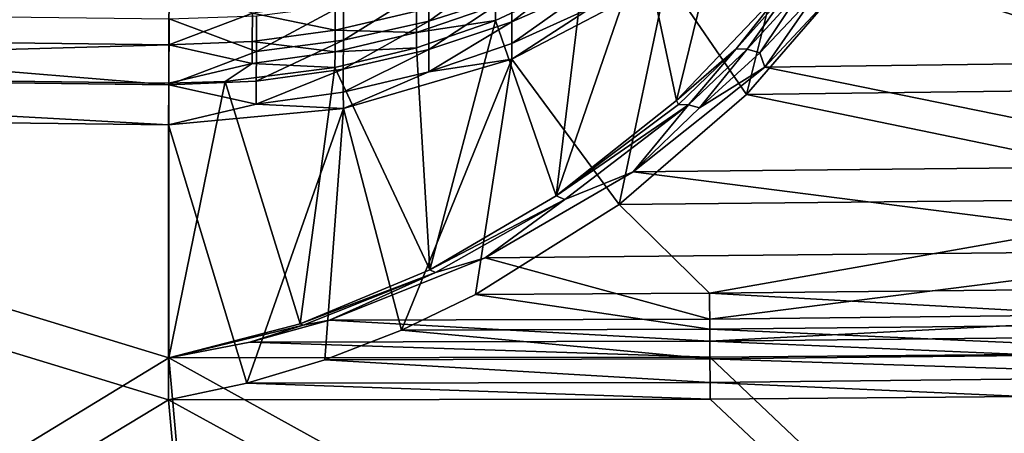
# Model space of a CAD drawing. Header units: metres. Extents: x 0 to 1050, y 0 to 700.
# Tile 20 of 50: x 499 to 569, y 108 to 137. Entities that reach past the tile are written whole.
import ezdxf

# ---------------------------------------------------------------- set-up
doc = ezdxf.new("R2010")
doc.units = ezdxf.units.M

msp = doc.modelspace()

# ---------------------------------------------------------------- linework, layer by layer
at = {"layer": 'None'}
for points in [[(554.462585, 147.530853, -407.750458), (550.504028, 131.592819, -338.214813), (544.875793, 139.816589, -409.110687)], [(558.334351, 140.675903, -344.544434), (550.504028, 131.592819, -338.214813), (554.462585, 147.530853, -407.750458)], [(549.421265, 146.940323, -407.854584), (543.220215, 142.28038, -408.676239), (545.555237, 131.173584, -336.278564)], [(553.399292, 139.438736, -343.418945), (549.421265, 146.940323, -407.854584), (545.555237, 131.173584, -336.278564)], [(559.853455, 142.189011, -341.946442), (585.738953, 133.962006, -335.961853), (585.606506, 142.525223, -341.957977)], [(545.555237, 131.173584, -336.278564), (543.220215, 142.28038, -408.676239), (537.071167, 124.450752, -328.185852)], [(543.220215, 142.28038, -408.676239), (538.935181, 139.722107, -409.12735), (537.071167, 124.450752, -328.185852)], [(559.853455, 142.189011, -341.946442), (551.776794, 133.532303, -335.918854), (585.738953, 133.962006, -335.961853)], [(551.776794, 133.532303, -335.918854), (559.853455, 142.189011, -341.946442), (555.474304, 138.836517, -340.101288)], [(533.955505, 138.65802, -424.585388), (528.102234, 136.781769, -425.458557), (533.962341, 141.000854, -429.088043)], [(528.102234, 136.781769, -425.458557), (528.109924, 139.207306, -430.121429), (533.962341, 141.000854, -429.088043)], [(533.955505, 138.65802, -424.585388), (539.568542, 141.049545, -423.472382), (533.94989, 136.718994, -419.900635)], [(539.568542, 141.049545, -423.472382), (539.563599, 139.197906, -418.999878), (533.94989, 136.718994, -419.900635)], [(585.768799, 132.034851, -338.260803), (558.334351, 140.675903, -344.544434), (585.6297, 141.026642, -344.556732)], [(443.642578, 135.917267, -420.504089), (509.798523, 139.524338, -430), (443.734222, 140.337204, -430)], [(550.504028, 131.592819, -338.214813), (558.334351, 140.675903, -344.544434), (585.768799, 132.034851, -338.260803)], [(443.642578, 135.917267, -420.504089), (509.781372, 135.09874, -420.505829), (509.798523, 139.524338, -430)], [(515.660706, 137.334076, -425.201538), (509.798523, 139.524338, -430), (509.781372, 135.09874, -420.505829)], [(532.802185, 136.830322, -409.637238), (538.935181, 139.722107, -409.12735), (532.805176, 137.875641, -414.349518)], [(537.071167, 124.450752, -328.185852), (538.935181, 139.722107, -409.12735), (532.802185, 136.830322, -409.637238)], [(544.875793, 139.816589, -409.110687), (541.511536, 123.835648, -330.497284), (533.942261, 134.097565, -410.11911)], [(544.875793, 139.816589, -409.110687), (533.942261, 134.097565, -410.11911), (539.559753, 137.742722, -414.385101)], [(550.504028, 131.592819, -338.214813), (541.511536, 123.835648, -330.497284), (544.875793, 139.816589, -409.110687)], [(528.102234, 136.781769, -425.458557), (522.075012, 135.434525, -426.085571), (528.109924, 139.207306, -430.121429)], [(522.075012, 135.434525, -426.085571), (522.083435, 137.919174, -430.863617), (528.109924, 139.207306, -430.121429)], [(533.94989, 136.718994, -419.900635), (539.563599, 139.197906, -418.999878), (533.945435, 135.195145, -415.067017)], [(539.563599, 139.197906, -418.999878), (539.559753, 137.742722, -414.385101), (533.945435, 135.195145, -415.067017)], [(553.399292, 139.438736, -343.418945), (545.555237, 131.173584, -336.278564), (549.755798, 134.82637, -338.586304)], [(553.630005, 139.154404, -341.926086), (553.399292, 139.438736, -343.418945), (549.755798, 134.82637, -338.586304)], [(553.630005, 139.154404, -341.926086), (549.755798, 134.82637, -338.586304), (550.536621, 134.792587, -337.688904)], [(553.630005, 139.154404, -341.926086), (550.536621, 134.792587, -337.688904), (554.479248, 139.12204, -340.917969)], [(554.479248, 139.12204, -340.917969), (550.536621, 134.792587, -337.688904), (551.422546, 134.538025, -336.936188)], [(554.479248, 139.12204, -340.917969), (551.422546, 134.538025, -336.936188), (555.474304, 138.836517, -340.101288)], [(555.474304, 138.836517, -340.101288), (551.422546, 134.538025, -336.936188), (551.776794, 133.532303, -335.918854)], [(533.94989, 136.718994, -419.900635), (528.095947, 134.774353, -420.607269), (533.955505, 138.65802, -424.585388)], [(528.095947, 134.774353, -420.607269), (528.102234, 136.781769, -425.458557), (533.955505, 138.65802, -424.585388)], [(509.770416, 132.279404, -421.531097), (443.584137, 133.098755, -421.529297), (443.680359, 137.739685, -431.5)], [(509.788452, 136.926285, -431.5), (509.770416, 132.279404, -421.531097), (443.680359, 137.739685, -431.5)], [(515.660706, 137.334076, -425.201538), (521.493347, 136.145218, -420.109131), (521.5, 138.103622, -424.843384)], [(515.943787, 134.626511, -426.461609), (515.952942, 137.146286, -431.30896), (522.083435, 137.919174, -430.863617)], [(515.943787, 134.626511, -426.461609), (522.083435, 137.919174, -430.863617), (522.075012, 135.434525, -426.085571)], [(521.493347, 136.145218, -420.109131), (527.234253, 137.474884, -419.625977), (521.5, 138.103622, -424.843384)], [(527.234253, 137.474884, -419.625977), (521.493347, 136.145218, -420.109131), (527.229492, 135.972427, -414.858948)], [(527.229492, 135.972427, -414.858948), (532.802185, 136.830322, -409.637238), (532.805176, 137.875641, -414.349518)], [(532.805176, 137.875641, -414.349518), (527.234253, 137.474884, -419.625977), (527.229492, 135.972427, -414.858948)], [(539.559753, 137.742722, -414.385101), (533.942261, 134.097565, -410.11911), (533.945435, 135.195145, -415.067017)], [(509.788452, 136.926285, -431.5), (515.943787, 134.626511, -426.461609), (509.770416, 132.279404, -421.531097)], [(509.781372, 135.09874, -420.505829), (515.653503, 135.348038, -420.398804), (515.660706, 137.334076, -425.201538)], [(515.952942, 137.146286, -431.30896), (515.943787, 134.626511, -426.461609), (509.788452, 136.926285, -431.5)], [(515.653503, 135.348038, -420.398804), (521.493347, 136.145218, -420.109131), (515.660706, 137.334076, -425.201538)], [(528.095947, 134.774353, -420.607269), (522.068054, 133.378204, -421.114594), (528.102234, 136.781769, -425.458557)], [(522.068054, 133.378204, -421.114594), (522.075012, 135.434525, -426.085571), (528.102234, 136.781769, -425.458557)], [(527.227661, 134.885101, -409.980255), (532.802185, 136.830322, -409.637238), (527.229492, 135.972427, -414.858948)], [(532.802185, 136.830322, -409.637238), (527.227661, 134.885101, -409.980255), (528.174377, 119.209061, -319.394409)], [(537.071167, 124.450752, -328.185852), (532.802185, 136.830322, -409.637238), (528.174377, 119.209061, -319.394409)], [(521.493347, 136.145218, -420.109131), (515.653503, 135.348038, -420.398804), (521.488159, 134.606201, -415.22464)], [(527.229492, 135.972427, -414.858948), (521.493347, 136.145218, -420.109131), (521.488159, 134.606201, -415.22464)], [(533.945435, 135.195145, -415.067017), (528.090942, 133.196777, -415.601898), (533.94989, 136.718994, -419.900635)], [(528.090942, 133.196777, -415.601898), (528.095947, 134.774353, -420.607269), (533.94989, 136.718994, -419.900635)], [(443.586487, 133.211807, -410.418884), (509.781372, 135.09874, -420.505829), (443.642578, 135.917267, -420.504089)], [(515.647827, 133.787338, -415.443817), (515.653503, 135.348038, -420.398804), (509.781372, 135.09874, -420.505829)], [(521.488159, 134.606201, -415.22464), (515.653503, 135.348038, -420.398804), (515.647827, 133.787338, -415.443817)], [(515.936157, 132.541168, -421.418732), (515.943787, 134.626511, -426.461609), (522.075012, 135.434525, -426.085571)], [(522.068054, 133.378204, -421.114594), (515.936157, 132.541168, -421.418732), (522.075012, 135.434525, -426.085571)], [(521.488159, 134.606201, -415.22464), (527.227661, 134.885101, -409.980255), (527.229492, 135.972427, -414.858948)], [(443.586487, 133.211807, -410.418884), (509.770874, 132.397446, -410.418884), (509.781372, 135.09874, -420.505829)], [(509.770874, 132.397446, -410.418884), (515.647827, 133.787338, -415.443817), (509.781372, 135.09874, -420.505829)], [(521.485962, 133.489807, -410.226288), (527.227661, 134.885101, -409.980255), (521.488159, 134.606201, -415.22464)], [(528.174377, 119.209061, -319.394409), (527.227661, 134.885101, -409.980255), (521.485962, 133.489807, -410.226288)], [(528.090942, 133.196777, -415.601898), (522.062561, 131.762238, -415.98587), (528.095947, 134.774353, -420.607269)], [(522.062561, 131.762238, -415.98587), (522.068054, 133.378204, -421.114594), (528.095947, 134.774353, -420.607269)], [(533.942261, 134.097565, -410.11911), (528.090942, 133.196777, -415.601898), (533.945435, 135.195145, -415.067017)], [(549.755798, 134.82637, -338.586304), (545.555237, 131.173584, -336.278564), (545.689636, 130.899323, -334.982483)], [(545.689636, 130.899323, -334.982483), (546.396118, 130.862457, -334.194122), (549.755798, 134.82637, -338.586304)], [(549.755798, 134.82637, -338.586304), (546.396118, 130.862457, -334.194122), (550.536621, 134.792587, -337.688904)], [(550.536621, 134.792587, -337.688904), (546.396118, 130.862457, -334.194122), (547.174988, 130.641373, -333.5112)], [(550.536621, 134.792587, -337.688904), (547.174988, 130.641373, -333.5112), (551.422546, 134.538025, -336.936188)], [(515.943787, 134.626511, -426.461609), (515.936157, 132.541168, -421.418732), (509.770416, 132.279404, -421.531097)], [(515.647827, 133.787338, -415.443817), (521.485962, 133.489807, -410.226288), (521.488159, 134.606201, -415.22464)], [(533.942261, 134.097565, -410.11911), (526.178528, 114.954079, -316.605469), (522.084167, 130.594635, -410.736786)], [(533.942261, 134.097565, -410.11911), (522.084167, 130.594635, -410.736786), (528.090942, 133.196777, -415.601898)], [(533.942261, 134.097565, -410.11911), (531.401245, 117.462791, -321.425018), (526.178528, 114.954079, -316.605469)], [(541.511536, 123.835648, -330.497284), (531.401245, 117.462791, -321.425018), (533.942261, 134.097565, -410.11911)], [(551.422546, 134.538025, -336.936188), (547.174988, 130.641373, -333.5112), (551.776794, 133.532303, -335.918854)], [(551.776794, 133.532303, -335.918854), (585.853333, 126.570992, -328.568634), (585.738953, 133.962006, -335.961853)], [(509.770874, 132.397446, -410.418884), (513.750488, 132.512573, -410.39859), (515.647827, 133.787338, -415.443817)], [(513.750488, 132.512573, -410.39859), (521.485962, 133.489807, -410.226288), (515.647827, 133.787338, -415.443817)], [(521.485962, 133.489807, -410.226288), (513.750488, 132.512573, -410.39859), (519.029724, 115.400467, -310.092163)], [(515.936157, 132.541168, -421.418732), (522.068054, 133.378204, -421.114594), (515.930237, 130.902435, -416.216003)], [(515.930237, 130.902435, -416.216003), (522.068054, 133.378204, -421.114594), (522.062561, 131.762238, -415.98587)], [(528.174377, 119.209061, -319.394409), (521.485962, 133.489807, -410.226288), (519.029724, 115.400467, -310.092163)], [(551.776794, 133.532303, -335.918854), (542.501587, 126.137466, -328.568268), (585.853333, 126.570992, -328.568634)], [(551.776794, 133.532303, -335.918854), (547.174988, 130.641373, -333.5112), (542.501587, 126.137466, -328.568268)], [(443.586487, 133.211807, -410.418884), (427.261108, 62.651806, -8.263518), (509.772034, 113.001335, -300.418884)], [(509.75943, 129.443054, -410.93985), (443.525238, 130.258011, -410.93985), (443.584137, 133.098755, -421.529297)], [(509.770416, 132.279404, -421.531097), (509.75943, 129.443054, -410.93985), (443.584137, 133.098755, -421.529297)], [(509.770874, 132.397446, -410.418884), (443.586487, 133.211807, -410.418884), (509.772034, 113.001335, -300.418884)], [(522.084167, 130.594635, -410.736786), (522.062561, 131.762238, -415.98587), (528.090942, 133.196777, -415.601898)], [(515.930237, 130.902435, -416.216003), (509.75943, 129.443054, -410.93985), (509.770416, 132.279404, -421.531097)], [(509.770416, 132.279404, -421.531097), (515.936157, 132.541168, -421.418732), (515.930237, 130.902435, -416.216003)], [(513.750488, 132.512573, -410.39859), (509.770874, 132.397446, -410.418884), (509.772034, 113.001335, -300.418884)], [(519.029724, 115.400467, -310.092163), (513.750488, 132.512573, -410.39859), (509.772034, 113.001335, -300.418884)], [(585.888855, 124.273903, -330.497833), (550.504028, 131.592819, -338.214813), (585.768799, 132.034851, -338.260803)], [(522.062561, 131.762238, -415.98587), (522.084167, 130.594635, -410.736786), (515.930237, 130.902435, -416.216003)], [(541.511536, 123.835648, -330.497284), (550.504028, 131.592819, -338.214813), (585.888855, 124.273903, -330.497833)], [(522.084167, 130.594635, -410.736786), (509.75943, 129.443054, -410.93985), (515.930237, 130.902435, -416.216003)], [(509.75943, 129.443054, -410.93985), (522.084167, 130.594635, -410.736786), (515.274841, 111.213661, -306.285339)], [(522.084167, 130.594635, -410.736786), (520.759338, 112.851547, -311.518707), (515.274841, 111.213661, -306.285339)], [(526.178528, 114.954079, -316.605469), (520.759338, 112.851547, -311.518707), (522.084167, 130.594635, -410.736786)], [(545.555237, 131.173584, -336.278564), (537.071167, 124.450752, -328.185852), (545.689636, 130.899323, -334.982483)], [(545.689636, 130.899323, -334.982483), (537.071167, 124.450752, -328.185852), (546.396118, 130.862457, -334.194122)], [(546.396118, 130.862457, -334.194122), (537.071167, 124.450752, -328.185852), (537.689392, 124.185951, -326.578705)], [(542.501587, 126.137466, -328.568268), (546.396118, 130.862457, -334.194122), (537.689392, 124.185951, -326.578705)], [(547.174988, 130.641373, -333.5112), (546.396118, 130.862457, -334.194122), (542.501587, 126.137466, -328.568268)], [(509.75943, 110.046936, -300.939819), (427.349457, 60.131596, -11.263518), (443.525238, 130.258011, -410.93985)], [(443.525238, 130.258011, -410.93985), (509.75943, 129.443054, -410.93985), (509.75943, 110.046936, -300.939819)], [(509.75943, 110.046936, -300.939819), (509.75943, 129.443054, -410.93985), (515.274841, 111.213661, -306.285339)], [(542.501587, 126.137466, -328.568268), (585.946167, 120.569038, -319.997803), (585.853333, 126.570992, -328.568634)], [(542.501587, 126.137466, -328.568268), (532.069214, 120.059601, -319.920837), (585.946167, 120.569038, -319.997803)], [(532.069214, 120.059601, -319.920837), (542.501587, 126.137466, -328.568268), (537.689392, 124.185951, -326.578705)], [(537.689392, 124.185951, -326.578705), (537.071167, 124.450752, -328.185852), (528.174377, 119.209061, -319.394409)], [(547.886902, 117.566254, -321.49826), (541.511536, 123.835648, -330.497284), (585.888855, 124.273903, -330.497833)], [(585.888855, 124.273903, -330.497833), (585.986389, 117.971542, -321.49826), (547.886902, 117.566254, -321.49826)], [(537.689392, 124.185951, -326.578705), (528.174377, 119.209061, -319.394409), (528.57843, 119.024208, -318.301453)], [(532.069214, 120.059601, -319.920837), (537.689392, 124.185951, -326.578705), (528.57843, 119.024208, -318.301453)], [(531.401245, 117.462791, -321.425018), (541.511536, 123.835648, -330.497284), (547.886902, 117.566254, -321.49826)], [(532.069214, 120.059601, -319.920837), (547.897461, 115.743385, -310.501099), (585.946167, 120.569038, -319.997803)], [(585.946167, 120.569038, -319.997803), (547.897461, 115.743385, -310.501099), (586.014587, 116.148865, -310.501099)], [(532.069214, 120.059601, -319.920837), (521.109741, 115.671021, -310.494415), (547.897461, 115.743385, -310.501099)], [(521.109741, 115.671021, -310.494415), (532.069214, 120.059601, -319.920837), (528.57843, 119.024208, -318.301453)], [(528.174377, 119.209061, -319.394409), (519.029724, 115.400467, -310.092163), (528.57843, 119.024208, -318.301453)], [(528.57843, 119.024208, -318.301453), (519.029724, 115.400467, -310.092163), (519.232178, 115.304855, -309.540955)], [(521.109741, 115.671021, -310.494415), (528.57843, 119.024208, -318.301453), (519.232178, 115.304855, -309.540955)], [(526.178528, 114.954079, -316.605469), (531.401245, 117.462791, -321.425018), (547.901611, 115.027954, -316.61319)], [(547.901611, 115.027954, -316.61319), (531.401245, 117.462791, -321.425018), (547.886902, 117.566254, -321.49826)], [(585.986389, 117.971542, -321.49826), (586.025635, 115.43351, -316.61319), (547.886902, 117.566254, -321.49826)], [(547.886902, 117.566254, -321.49826), (586.025635, 115.43351, -316.61319), (547.901611, 115.027954, -316.61319)], [(547.897461, 115.743385, -310.501099), (547.906616, 114.168823, -305.509399), (586.014587, 116.148865, -310.501099)], [(586.014587, 116.148865, -310.501099), (547.906616, 114.168823, -305.509399), (586.03894, 114.574463, -305.509399)], [(519.029724, 115.400467, -310.092163), (509.772034, 113.001335, -300.418884), (519.232178, 115.304855, -309.540955)], [(519.232178, 115.304855, -309.540955), (509.772034, 113.001335, -300.418884), (515.472107, 114.11499, -305.524353)], [(521.109741, 115.671021, -310.494415), (515.472107, 114.11499, -305.524353), (547.906616, 114.168823, -305.509399)], [(515.472107, 114.11499, -305.524353), (521.109741, 115.671021, -310.494415), (519.232178, 115.304855, -309.540955)], [(521.109741, 115.671021, -310.494415), (547.906616, 114.168823, -305.509399), (547.897461, 115.743385, -310.501099)], [(586.025635, 115.43351, -316.61319), (586.058167, 113.330139, -311.526459), (547.901611, 115.027954, -316.61319)], [(547.913879, 112.92437, -311.526459), (520.759338, 112.851547, -311.518707), (526.178528, 114.954079, -316.605469)], [(547.913879, 112.92437, -311.526459), (526.178528, 114.954079, -316.605469), (547.901611, 115.027954, -316.61319)], [(547.901611, 115.027954, -316.61319), (586.058167, 113.330139, -311.526459), (547.913879, 112.92437, -311.526459)], [(547.906616, 114.168823, -305.509399), (569.999268, 113.228477, -300.418884), (586.03894, 114.574463, -305.509399)], [(515.472107, 114.11499, -305.524353), (509.772034, 113.001335, -300.418884), (547.913391, 113.038467, -300.418884)], [(515.472107, 114.11499, -305.524353), (547.913391, 113.038467, -300.418884), (547.906616, 114.168823, -305.509399)], [(547.906616, 114.168823, -305.509399), (547.913391, 113.038467, -300.418884), (569.999268, 113.228477, -300.418884)], [(569.999268, 113.228477, -300.418884), (547.913391, 113.038467, -300.418884), (601.486389, 62.188686, -8.263518)], [(586.058167, 113.330139, -311.526459), (586.08374, 111.676949, -306.285034), (547.913879, 112.92437, -311.526459)], [(509.772034, 113.001335, -300.418884), (427.261108, 62.651806, -8.263518), (514.371216, 61.471207, -8.263518)], [(601.486389, 62.188686, -8.263518), (547.913391, 113.038467, -300.418884), (509.772034, 113.001335, -300.418884)], [(514.371216, 61.471207, -8.263518), (601.486389, 62.188686, -8.263518), (509.772034, 113.001335, -300.418884)], [(547.923462, 111.271011, -306.285034), (515.274841, 111.213661, -306.285339), (520.759338, 112.851547, -311.518707)], [(547.923462, 111.271011, -306.285034), (520.759338, 112.851547, -311.518707), (547.913879, 112.92437, -311.526459)], [(586.08374, 111.676949, -306.285034), (547.923462, 111.271011, -306.285034), (547.913879, 112.92437, -311.526459)], [(547.930542, 110.084091, -300.93985), (509.75943, 110.046936, -300.939819), (515.274841, 111.213661, -306.285339)], [(547.930542, 110.084091, -300.93985), (515.274841, 111.213661, -306.285339), (547.923462, 111.271011, -306.285034)], [(570.032959, 110.274246, -300.93985), (547.923462, 111.271011, -306.285034), (586.08374, 111.676949, -306.285034)], [(570.032959, 110.274246, -300.93985), (547.930542, 110.084091, -300.93985), (547.923462, 111.271011, -306.285034)], [(509.75943, 110.046936, -300.939819), (514.411804, 58.953793, -11.263518), (427.349457, 60.131596, -11.263518)], [(547.930542, 110.084091, -300.93985), (601.479126, 59.670788, -11.263518), (509.75943, 110.046936, -300.939819)], [(601.479126, 59.670788, -11.263518), (514.411804, 58.953793, -11.263518), (509.75943, 110.046936, -300.939819)], [(547.930542, 110.084091, -300.93985), (570.032959, 110.274246, -300.93985), (601.479126, 59.670788, -11.263518)]]:
    msp.add_3dface(points, dxfattribs=at)

doc.saveas('drawing.dxf')
